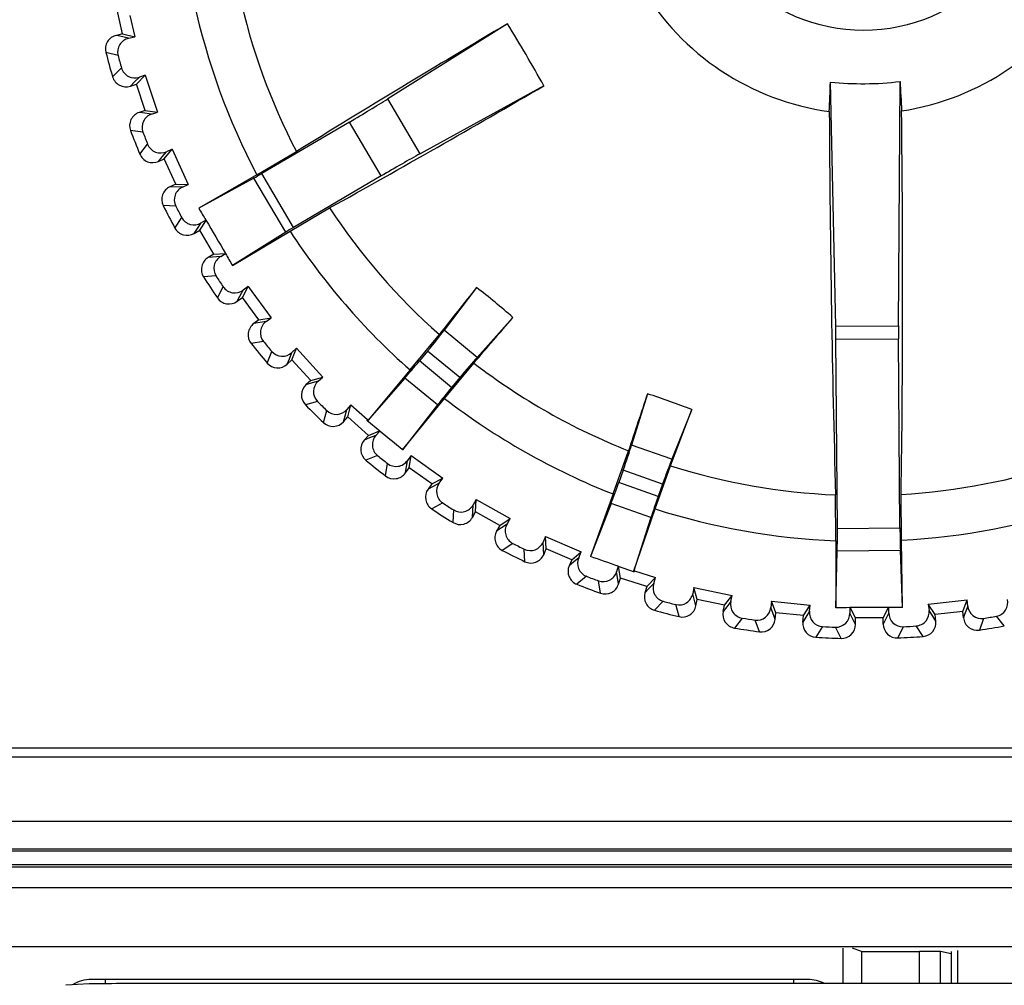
# Model space of a CAD drawing. Header units: millimetres. Extents: x 0 to 2125, y 1 to 1486.
# Tile 35 of 55: x 420 to 434, y 1229 to 1243. Entities that reach past the tile are written whole.
import ezdxf

# ---------------------------------------------------------------- set-up
doc = ezdxf.new("R2010")
doc.units = ezdxf.units.MM
doc.header["$LTSCALE"] = 77.505185
doc.layers.get('0').update_dxf_attribs({"linetype": 'CONTINUOUS'})

msp = doc.modelspace()

# ---------------------------------------------------------------- linework, layer by layer
at = {"linetype": 'Continuous'}
for p, q in [((421.22832, 1242.57395), (421.14219, 1242.96457)), ((421.33322, 1242.84141), (421.40179, 1242.53031)), ((426.76008, 1242.72049), (425.03876, 1241.64015)), ((421.22832, 1242.57395), (421.13774, 1242.55398)), ((421.18588, 1242.54226), (421.13774, 1242.55398)), ((421.31372, 1242.51123), (421.18588, 1242.54226)), ((421.22832, 1242.57395), (421.40179, 1242.53031)), ((421.31372, 1242.51123), (421.40179, 1242.53031)), ((421.16181, 1242.26483), (420.98716, 1242.30866)), ((421.08394, 1241.95815), (421.21136, 1242.08539)), ((421.42705, 1241.85418), (421.55355, 1241.98065)), ((421.55355, 1241.98065), (421.46817, 1241.95183)), ((421.55355, 1241.98065), (421.73063, 1241.44943)), ((421.33905, 1241.82485), (421.39997, 1241.88481)), ((421.33905, 1241.82485), (421.42705, 1241.85418)), ((421.39997, 1241.88481), (421.46817, 1241.95183)), ((421.55355, 1241.47471), (421.42705, 1241.85418)), ((427.28457, 1241.82778), (425.50295, 1240.85008)), ((431.47839, 1238.3717), (431.40218, 1241.8827)), ((432.38091, 1238.37855), (432.40378, 1241.89031)), ((425.50295, 1240.85008), (425.03876, 1241.64015)), ((421.55355, 1241.47471), (421.46555, 1241.44537)), ((421.51465, 1241.43875), (421.46555, 1241.44537)), ((421.64503, 1241.42126), (421.51465, 1241.43875)), ((421.55355, 1241.47471), (421.73063, 1241.44943)), ((421.64503, 1241.42126), (421.73063, 1241.44943)), ((424.48869, 1241.30749), (423.22708, 1240.56627)), ((424.94459, 1240.53151), (424.48869, 1241.30749)), ((421.51971, 1241.16032), (421.34144, 1241.18565)), ((421.47432, 1240.84719), (421.58774, 1240.98704)), ((421.79629, 1240.80728), (421.85711, 1240.88106)), ((421.82643, 1240.77965), (421.93901, 1240.91865)), ((421.93901, 1240.91865), (421.85711, 1240.88106)), ((421.93901, 1240.91865), (422.17064, 1240.40885)), ((423.15681, 1240.54929), (423.726, 1240.8837)), ((421.74198, 1240.74128), (421.79629, 1240.80728)), ((421.74198, 1240.74128), (421.82643, 1240.77965)), ((421.99189, 1240.41548), (421.82643, 1240.77965)), ((423.15681, 1240.54929), (422.32123, 1240.06673)), ((423.68299, 1239.79029), (423.22708, 1240.56627)), ((421.99189, 1240.41548), (421.90744, 1240.3771)), ((421.99189, 1240.41548), (422.17064, 1240.40885)), ((422.08847, 1240.37188), (422.17064, 1240.40885)), ((423.11541, 1240.50256), (422.32123, 1240.06673)), ((423.57297, 1239.72376), (423.11541, 1240.50256)), ((424.94459, 1240.53151), (423.68299, 1239.79029)), ((422.08847, 1240.37188), (421.90744, 1240.3771)), ((421.99111, 1240.09928), (421.81116, 1240.10584)), ((423.63395, 1239.73718), (424.20313, 1240.07158)), ((421.97869, 1239.78311), (422.07688, 1239.93406)), ((422.30307, 1239.77708), (422.35585, 1239.85682)), ((422.33593, 1239.75275), (422.42737, 1239.89351)), ((422.42542, 1239.89805), (422.35585, 1239.85682)), ((422.25595, 1239.70576), (422.30307, 1239.77708)), ((422.25595, 1239.70576), (422.33593, 1239.75275)), ((422.53856, 1239.40787), (422.33593, 1239.75275)), ((422.80567, 1239.24218), (423.63395, 1239.73718)), ((423.57297, 1239.72376), (422.80567, 1239.24218)), ((422.53856, 1239.40787), (422.45858, 1239.36088)), ((422.53856, 1239.40787), (422.70603, 1239.41922)), ((422.63916, 1239.37461), (422.70904, 1239.41531)), ((422.63916, 1239.37461), (422.45858, 1239.36088)), ((422.57083, 1239.09332), (422.39118, 1239.08103)), ((422.59153, 1238.77759), (422.6734, 1238.93797)), ((422.91476, 1238.80549), (422.95892, 1238.89032)), ((422.94998, 1238.78473), (423.03121, 1238.9441)), ((423.03121, 1238.9441), (422.95892, 1238.89032)), ((423.03121, 1238.9441), (423.36377, 1238.4936)), ((426.31708, 1238.92748), (425.85082, 1238.3128)), ((422.87536, 1238.72964), (422.91476, 1238.80549)), ((422.87536, 1238.72964), (422.94998, 1238.78473)), ((423.18755, 1238.46292), (422.94998, 1238.78473)), ((423.18755, 1238.46292), (423.11292, 1238.40783)), ((423.29108, 1238.44036), (423.11292, 1238.40783)), ((423.18755, 1238.46292), (423.36377, 1238.4936)), ((423.29108, 1238.44036), (423.36377, 1238.4936)), ((426.8387, 1238.4965), (426.32298, 1237.92268)), ((426.32298, 1237.92268), (425.85082, 1238.3128)), ((431.47839, 1238.3717), (432.38091, 1238.37855)), ((423.25252, 1238.15347), (423.07514, 1238.12247)), ((425.3603, 1237.74222), (425.78051, 1238.2508)), ((431.48108, 1238.18441), (432.38106, 1238.19125)), ((431.50174, 1235.46366), (431.48108, 1238.18441)), ((432.40172, 1235.4705), (432.38106, 1238.19125)), ((423.30612, 1237.84163), (423.37077, 1238.00969)), ((423.62466, 1237.90317), (423.65971, 1237.99214)), ((423.72598, 1238.05319), (423.65971, 1237.99214)), ((423.66186, 1237.88621), (423.72598, 1238.05319)), ((423.72598, 1238.05319), (424.10381, 1237.63993)), ((425.61167, 1238.01355), (425.49392, 1237.87104)), ((426.07421, 1237.63138), (425.61167, 1238.01355)), ((423.5934, 1237.82362), (423.62466, 1237.90317)), ((423.5934, 1237.82362), (423.66186, 1237.88621)), ((423.93176, 1237.59099), (423.66186, 1237.88621)), ((425.95646, 1237.48887), (425.49392, 1237.87104)), ((425.3603, 1237.74222), (424.75594, 1237.0218)), ((425.85515, 1237.33336), (426.27536, 1237.84194)), ((423.93176, 1237.59099), (423.8633, 1237.5284)), ((423.93176, 1237.59099), (424.10381, 1237.63993)), ((424.03708, 1237.57937), (423.9549, 1237.55523)), ((424.03708, 1237.57937), (424.10381, 1237.63993)), ((425.28606, 1237.62588), (424.74639, 1237.01036)), ((425.7549, 1237.23851), (425.28606, 1237.62588)), ((426.07421, 1237.63138), (425.95646, 1237.48887)), ((423.9549, 1237.55523), (423.8633, 1237.5284)), ((424.02872, 1237.29002), (423.85556, 1237.24066)), ((425.25114, 1236.59109), (425.85515, 1237.33336)), ((428.77289, 1237.39929), (428.54498, 1236.66221)), ((424.11462, 1236.9855), (424.16135, 1237.1594)), ((424.42499, 1237.08), (424.45054, 1237.17215)), ((424.51007, 1237.23979), (424.45054, 1237.17215)), ((424.46376, 1237.06701), (424.51007, 1237.23979)), ((424.51007, 1237.23979), (424.74845, 1237.02845)), ((425.7549, 1237.23851), (425.25114, 1236.59109)), ((429.41045, 1237.1727), (429.12209, 1236.45711)), ((424.40221, 1236.99761), (424.42499, 1237.08)), ((424.40221, 1236.99761), (424.46376, 1237.06701)), ((424.76304, 1236.80163), (424.46376, 1237.06701)), ((424.73832, 1237.01703), (424.74133, 1237.02067)), ((424.9245, 1236.8632), (424.73832, 1237.01703)), ((424.75594, 1237.0218), (424.74133, 1237.02067)), ((424.74845, 1237.02845), (424.75594, 1237.0218)), ((424.76304, 1236.80163), (424.92184, 1236.86539)), ((424.86899, 1236.80108), (424.92449, 1236.8632)), ((424.76304, 1236.80163), (424.70149, 1236.73222)), ((424.77855, 1236.76386), (424.70149, 1236.73222)), ((424.86899, 1236.80108), (424.77855, 1236.76386)), ((428.27919, 1235.95828), (428.50011, 1236.57991)), ((429.12209, 1236.45711), (428.54498, 1236.66221)), ((424.89093, 1236.51245), (424.72387, 1236.44525)), ((425.29294, 1236.26067), (425.32276, 1236.4393)), ((425.37489, 1236.5128), (425.32276, 1236.4393)), ((425.34689, 1236.33613), (425.37489, 1236.5128)), ((425.37489, 1236.5128), (425.83039, 1236.18712)), ((425.00819, 1236.21857), (425.03648, 1236.3964)), ((425.29294, 1236.26067), (425.34689, 1236.33613)), ((425.67227, 1236.10348), (425.34689, 1236.33613)), ((428.42259, 1236.29922), (428.36069, 1236.12503)), ((428.98795, 1236.09829), (428.42259, 1236.29922)), ((428.88403, 1235.74332), (429.10495, 1236.36495)), ((425.67227, 1236.10348), (425.83039, 1236.18712)), ((425.7777, 1236.11401), (425.83039, 1236.18712)), ((425.67227, 1236.10348), (425.61832, 1236.02802)), ((425.69165, 1236.06754), (425.61832, 1236.02802)), ((425.7777, 1236.11401), (425.69165, 1236.06754)), ((428.92604, 1235.9241), (428.36069, 1236.12503)), ((428.98795, 1236.09829), (428.92604, 1235.9241)), ((426.31096, 1235.88019), (426.2668, 1235.80165)), ((426.30158, 1235.70156), (426.31096, 1235.88019)), ((426.31096, 1235.88019), (426.79801, 1235.60391)), ((428.27919, 1235.95828), (427.95199, 1235.05899)), ((431.48214, 1235.28513), (431.47713, 1235.94526)), ((432.42402, 1235.29228), (432.41901, 1235.95242)), ((425.82969, 1235.82925), (425.67057, 1235.74496)), ((425.97702, 1235.54924), (425.98658, 1235.72905)), ((426.25581, 1235.62088), (426.2668, 1235.80165)), ((428.24921, 1235.82356), (427.95199, 1235.05899)), ((428.82227, 1235.6199), (428.24921, 1235.82356)), ((428.57577, 1234.85493), (428.88403, 1235.74332)), ((426.25581, 1235.62088), (426.30158, 1235.70156)), ((426.6495, 1235.5042), (426.30158, 1235.70156)), ((426.6495, 1235.5042), (426.79801, 1235.60391)), ((426.75325, 1235.5257), (426.79801, 1235.60391)), ((428.82227, 1235.6199), (428.57085, 1234.84086)), ((426.6495, 1235.5042), (426.60373, 1235.42352)), ((426.67253, 1235.47048), (426.60373, 1235.42352)), ((426.75325, 1235.5257), (426.67253, 1235.47048)), ((431.50174, 1235.46366), (432.40172, 1235.4705)), ((427.30803, 1235.34889), (427.27232, 1235.26616)), ((427.31737, 1235.17026), (427.30803, 1235.34889)), ((427.30803, 1235.34889), (427.82129, 1235.12503)), ((426.83472, 1235.24793), (426.68528, 1235.14746)), ((427.01052, 1234.98485), (427.00122, 1235.16468)), ((427.28029, 1235.08524), (427.27232, 1235.26616)), ((427.28029, 1235.08524), (427.31737, 1235.17026)), ((427.68402, 1235.01035), (427.31737, 1235.17026)), ((431.48214, 1235.28513), (431.48226, 1234.32021)), ((432.43856, 1234.32747), (432.42402, 1235.29228)), ((427.68402, 1235.01035), (427.82129, 1235.12503)), ((427.78496, 1235.04257), (427.71044, 1234.97923)), ((427.78496, 1235.04257), (427.82129, 1235.12503)), ((431.48226, 1234.32021), (431.5001, 1235.14225)), ((431.5001, 1235.14225), (432.40824, 1235.14915)), ((432.43856, 1234.32747), (432.40824, 1235.14915)), ((427.68402, 1235.01035), (427.64693, 1234.92532)), ((427.71044, 1234.97923), (427.64693, 1234.92532)), ((428.35315, 1234.91823), (428.32831, 1234.83872)), ((428.35315, 1234.91823), (428.58071, 1234.83736)), ((428.38314, 1234.74805), (428.35639, 1234.91708)), ((427.89501, 1234.77484), (427.7569, 1234.65931)), ((428.3489, 1234.70113), (428.32831, 1234.83872)), ((428.35515, 1234.65962), (428.38314, 1234.74805)), ((428.76449, 1234.62734), (428.38314, 1234.74805)), ((428.57577, 1234.85493), (428.58229, 1234.84181)), ((428.57577, 1234.85493), (428.58531, 1234.85191)), ((428.58071, 1234.83736), (428.58229, 1234.84181)), ((428.58531, 1234.85191), (428.88902, 1234.75574)), ((428.76449, 1234.62734), (428.88902, 1234.75574)), ((428.86151, 1234.66994), (428.88902, 1234.75574)), ((428.09734, 1234.53158), (428.0693, 1234.70945)), ((428.35515, 1234.65962), (428.3489, 1234.70113)), ((428.76449, 1234.62734), (428.7365, 1234.53891)), ((428.79402, 1234.59915), (428.7365, 1234.53891)), ((428.86151, 1234.66994), (428.79402, 1234.59915)), ((429.44092, 1234.61234), (429.42319, 1234.524)), ((429.4872, 1234.43956), (429.44092, 1234.61234)), ((429.44092, 1234.61234), (429.98951, 1234.50009)), ((429.45805, 1234.38931), (429.42319, 1234.524)), ((429.87908, 1234.35937), (429.98951, 1234.50009)), ((429.97111, 1234.41188), (429.98951, 1234.50009)), ((428.99895, 1234.41518), (428.87366, 1234.28584)), ((429.2256, 1234.1944), (429.17912, 1234.36836)), ((429.4686, 1234.34868), (429.45805, 1234.38931)), ((429.4686, 1234.34868), (429.4872, 1234.43956)), ((429.87908, 1234.35937), (429.4872, 1234.43956)), ((429.86048, 1234.26849), (429.87908, 1234.35937)), ((429.9114, 1234.33442), (429.86048, 1234.26849)), ((429.97111, 1234.41188), (429.9114, 1234.33442)), ((430.55337, 1234.41516), (430.54497, 1234.32545)), ((430.59372, 1234.19514), (430.54497, 1234.32545)), ((430.61746, 1234.24816), (430.55337, 1234.41516)), ((430.55337, 1234.41516), (431.11068, 1234.36086)), ((431.01557, 1234.20937), (431.11068, 1234.36086)), ((431.10161, 1234.27121), (431.11068, 1234.36086)), ((431.68047, 1234.3241), (431.68136, 1234.24524)), ((431.76153, 1234.17596), (431.68603, 1234.32417)), ((432.16152, 1234.17899), (432.23475, 1234.32833)), ((432.24062, 1234.24949), (432.24032, 1234.32835)), ((432.80948, 1234.37376), (433.3659, 1234.43652)), ((432.90688, 1234.22373), (432.80948, 1234.37376)), ((432.80948, 1234.37376), (432.81991, 1234.28426)), ((433.30436, 1234.26857), (433.3659, 1234.43652)), ((433.37566, 1234.34694), (433.33145, 1234.22304)), ((433.37566, 1234.34694), (433.3659, 1234.43652)), ((430.13443, 1234.17288), (430.02335, 1234.03115)), ((430.60846, 1234.15584), (430.59372, 1234.19514)), ((430.60846, 1234.15584), (430.61746, 1234.24816)), ((431.01557, 1234.20937), (430.61746, 1234.24816)), ((431.00658, 1234.11705), (431.01557, 1234.20937)), ((431.05032, 1234.18794), (431.00658, 1234.11705)), ((431.10161, 1234.27121), (431.05032, 1234.18794)), ((431.725, 1234.15771), (431.68136, 1234.24524)), ((432.16152, 1234.17899), (431.76153, 1234.17596)), ((431.76223, 1234.0832), (431.76153, 1234.17596)), ((432.16222, 1234.08624), (432.16152, 1234.17899)), ((432.24062, 1234.24949), (432.19832, 1234.16131)), ((432.87246, 1234.20177), (432.81991, 1234.28426)), ((432.91728, 1234.13156), (432.87246, 1234.20177)), ((433.30436, 1234.26857), (432.90688, 1234.22373)), ((432.91728, 1234.13156), (432.90688, 1234.22373)), ((433.31476, 1234.17639), (433.30436, 1234.26857)), ((433.33145, 1234.22304), (433.31476, 1234.17639)), ((433.60484, 1234.17011), (433.54299, 1234.00099)), ((433.90169, 1234.0606), (433.78848, 1234.20062)), ((430.38291, 1233.977), (430.3185, 1234.14515)), ((431.28901, 1234.05059), (431.19336, 1233.89803)), ((431.55661, 1233.88176), (431.47498, 1234.04226)), ((431.76223, 1234.0832), (431.725, 1234.15771)), ((432.19832, 1234.16131), (432.16222, 1234.08624)), ((432.45006, 1234.04967), (432.37087, 1233.88794)), ((432.73384, 1233.90973), (432.63588, 1234.06082)), ((443.37837, 1232.30216), (383.37837, 1232.30216)), ((383.42837, 1232.17716), (443.32837, 1232.17716)), ((381.87837, 1231.25515), (444.87837, 1231.25515)), ((381.87837, 1230.85521), (444.87837, 1230.85521)), ((381.87837, 1230.82716), (444.87837, 1230.82716)), ((381.79821, 1230.59739), (444.95854, 1230.59739)), ((444.92878, 1230.62716), (381.82797, 1230.62716)), ((381.79821, 1230.29744), (444.95854, 1230.29744)), ((469.07837, 1229.44479), (357.65093, 1229.44479)), ((431.57837, 1229.42909), (431.57837, 1228.91773)), ((431.84983, 1229.37777), (431.72155, 1229.42909)), ((431.84983, 1229.37777), (432.68356, 1229.37777)), ((431.84983, 1229.37777), (431.84983, 1228.91773)), ((432.68356, 1228.91773), (432.68356, 1229.37777)), ((433.13547, 1229.34636), (432.98352, 1229.37674)), ((432.98352, 1228.91773), (432.98352, 1229.37674)), ((433.13547, 1229.37777), (433.13547, 1228.91773)), ((433.22837, 1229.39523), (433.22837, 1228.91773)), ((431.07837, 1228.97716), (420.77837, 1228.97716)), ((420.97837, 1228.97716), (420.97837, 1228.91571)), ((430.87837, 1228.91776), (430.87837, 1228.97716)), ((420.74842, 1228.91295), (420.41047, 1228.89272)), ((438.09143, 1228.91773), (421.74461, 1228.91773))]:
    msp.add_line(p, q, dxfattribs=at)
msp.add_circle((431.87837, 1245.12716), 2.5013, dxfattribs=at)
for centre, radius, start, end in [((431.87837, 1245.12716), 3.7, 278.511724, 22.358428), ((431.87837, 1245.12716), 3.7, 158.511724, 262.358428), ((431.87837, 1245.12716), 9.19066, 192.436343, 207.497809), ((431.87837, 1245.12716), 9.85, 192.302332, 207.69458), ((534.39407, 1061.50253), 210.77245, 120.7080985, 121.6722486), ((403.60893, 1228.5183), 27.16023, 29.342911, 31.527241), ((421.18074, 1242.35871), 0.19995, 102.420112, 194.496899), ((431.87837, 1245.12716), 11.25, 194.509088, 196.361064), ((431.87837, 1245.12716), 11.09223, 194.95429, 195.915861), ((421.27578, 1242.01452), 0.19995, 196.373187, 288.450105), ((329.81434, 1409.26865), 193.7444, 299.1555328, 300.2044236), ((404.04492, 1242.69484), 27.36932, 357.414108, 358.299594), ((431.86916, 1246.34014), 4.48183, 264.019261, 276.850891), ((459.74556, 1243.11781), 27.36932, 182.570557, 183.456044), ((421.52873, 1241.25567), 0.19995, 108.420112, 200.4969), ((431.87837, 1245.12716), 11.25, 200.509088, 202.361064), ((431.87837, 1245.12716), 11.09223, 200.95429, 201.915861), ((421.65922, 1240.92329), 0.19995, 202.373187, 294.450105), ((421.9901, 1240.19504), 0.19995, 114.419948, 206.497064), ((431.87837, 1245.12716), 11.25, 206.509088, 208.361064), ((431.87837, 1245.12716), 11.09223, 206.95429, 207.915861), ((431.5532, 1245.61344), 10.77011, 210.998074, 212.052824), ((431.87837, 1245.12716), 9.19066, 213.372343, 228.433809), ((654.7622, 1376.07581), 269.30483, 210.3755186, 210.4946359), ((422.15462, 1239.87813), 0.19995, 208.373187, 300.450105), ((431.87837, 1245.12716), 9.85, 213.175571, 228.567819), ((432.14478, 1244.60635), 10.77002, 208.81732, 209.872078), ((422.55982, 1239.18846), 0.19995, 120.420031, 212.49698), ((431.87837, 1245.12716), 11.25, 212.509088, 214.361064), ((431.87837, 1245.12716), 11.09223, 212.95429, 213.915861), ((555.70098, 1135.78102), 165.46717, 141.4377086, 141.7367434), ((419.31046, 1229.91621), 11.41472, 48.736656, 52.133496), ((422.75656, 1238.89048), 0.19995, 214.373187, 306.450105), ((305.20251, 1342.61351), 160.11157, 319.1284071, 319.4374444), ((423.23163, 1238.24694), 0.19995, 126.420222, 218.496789), ((431.87837, 1245.12716), 11.09223, 218.95429, 219.915861), ((431.87837, 1245.12716), 11.25, 218.509088, 220.361064), ((423.45844, 1237.97115), 0.19995, 220.373185, 312.450107), ((431.87837, 1245.12716), 9.19066, 232.436343, 248.433809), ((423.99818, 1237.3808), 0.19995, 132.420113, 224.496898), ((431.87837, 1245.12716), 11.09223, 224.95429, 225.915861), ((431.87837, 1245.12716), 9.85, 232.302332, 248.567819), ((585.63215, 1184.72522), 165.46717, 161.4377086, 161.7367434), ((425.27085, 1226.53506), 11.41472, 68.736656, 72.133496), ((431.87837, 1245.12716), 11.25, 224.509088, 226.361064), ((279.49971, 1293.40866), 160.11157, 339.1284071, 339.4374444), ((424.25258, 1237.13023), 0.19995, 226.373186, 318.450107), ((404.92578, 1212.51081), 31.51159, 49.833398, 50.606416), ((424.85106, 1236.59953), 0.19995, 138.420148, 230.496864), ((431.87837, 1245.12716), 11.25, 230.509088, 232.361064), ((431.87837, 1245.12716), 11.09223, 230.95429, 231.915861), ((431.87837, 1245.12716), 9.19066, 252.436343, 267.497809), ((431.87837, 1245.12716), 9.19066, 273.372343, 288.433809), ((425.13026, 1236.37693), 0.19995, 232.373187, 324.450105), ((425.78094, 1235.91169), 0.19995, 144.420154, 236.496857), ((431.87837, 1245.12716), 11.25, 236.509088, 238.361064), ((431.87837, 1245.12716), 11.09223, 236.95429, 237.915861), ((431.87837, 1245.12716), 9.85, 252.302332, 267.69458), ((431.87837, 1245.12716), 9.85, 273.175571, 288.567819), ((426.08187, 1235.71949), 0.19995, 238.373187, 330.450105), ((426.77762, 1235.32481), 0.19995, 150.420051, 242.496961), ((431.87837, 1245.12716), 11.09223, 242.95429, 243.915861), ((431.87837, 1245.12716), 11.25, 242.509088, 244.361064), ((427.097, 1235.16513), 0.19995, 244.373187, 336.450105), ((417.71193, 1205.25762), 31.51159, 70.263736, 71.036754), ((427.83019, 1234.84534), 0.19995, 156.420041, 248.49697), ((431.87837, 1245.12716), 11.09223, 248.95429, 249.915861), ((431.87837, 1245.12716), 11.25, 248.509088, 250.361064), ((428.1645, 1234.71991), 0.19995, 250.373187, 342.450105), ((428.92711, 1234.47851), 0.19995, 162.420048, 254.496963), ((431.87837, 1245.12716), 11.09223, 254.95429, 255.915861), ((429.2727, 1234.38872), 0.19995, 256.373187, 348.450105), ((432.20116, 1202.73031), 31.59808, 90.944205, 91.303684), ((432.19965, 1202.81807), 31.51031, 89.926061, 90.944091), ((432.19948, 1202.7303), 31.59808, 89.566468, 89.925946), ((431.87837, 1245.12716), 11.25, 254.509088, 256.361064), ((430.05636, 1234.22836), 0.19995, 168.420126, 260.496885), ((431.87837, 1245.12716), 11.09223, 260.95429, 261.915861), ((433.51345, 1234.19875), 0.19995, 186.42017, 278.496841), ((431.87837, 1245.12716), 11.09223, 278.95429, 279.915861), ((431.87837, 1245.12716), 11.25, 260.509088, 262.361064), ((430.40945, 1234.17518), 0.19995, 262.373187, 354.450105), ((431.20558, 1234.09761), 0.19995, 174.420221, 266.49679), ((431.87837, 1245.12716), 11.09223, 266.95429, 267.915861), ((431.56229, 1234.08163), 0.19995, 268.373187, 0.450105), ((432.36216, 1234.0877), 0.19995, 180.420047, 272.496964), ((431.87837, 1245.12716), 11.09223, 272.95429, 273.915861), ((432.71859, 1234.1091), 0.19995, 274.373187, 6.450105), ((431.87837, 1245.12716), 11.25, 278.509088, 280.361064), ((431.87837, 1245.12716), 11.25, 266.509088, 268.361064), ((431.87837, 1245.12716), 11.25, 272.509088, 274.361064), ((420.77837, 1228.47716), 0.5, 90, 122.545409), ((431.07837, 1228.47716), 0.5, 61.791179, 90.000001)]:
    msp.add_arc(centre, radius, start, end, dxfattribs=at)
for centre, major_axis, ratio, start_param, end_param in [((424.471, 1241.3376), (0.8622, 0.50656), 0.03492077, -1.57079633, -0.87266463), ((424.96228, 1240.5014), (0.8622, 0.50656), 0.03492077, 0.87266463, 1.57079633), ((423.22354, 1240.57229), (0.17244, 0.10131), 0.03492077, -2.26892803, -1.57079633), ((423.68653, 1239.78427), (0.17244, 0.10131), 0.03492077, 1.57079633, 2.26892803), ((425.59821, 1238.02468), (0.31848, 0.38545), 0.03492077, -1.57079633, -0.6981317), ((431.46362, 1238.18428), (-0.0038, 0.49999), 0.03492077, -1.57079633, -1.18682389), ((432.39852, 1238.19138), (-0.0038, 0.49999), 0.03492077, 1.18682389, 1.57079633), ((425.48046, 1237.88217), (0.31848, 0.38545), 0.03492077, -2.26892803, -1.57079633), ((426.08767, 1237.62026), (0.31848, 0.38545), 0.03492077, 0.6981317, 1.57079633), ((425.96992, 1237.47775), (0.31848, 0.38545), 0.03492077, -4.71238898, -4.01425728), ((428.40614, 1236.30506), (0.16744, 0.47113), 0.03492077, -1.57079633, -0.6981317), ((429.0044, 1236.09245), (0.16744, 0.47113), 0.03492077, 0.6981317, 1.57079633), ((428.34423, 1236.13088), (0.16744, 0.47113), 0.03492077, -2.26892803, -1.57079633), ((428.9425, 1235.91826), (0.16744, 0.47113), 0.03492077, -4.71238898, -4.01425728), ((431.48428, 1235.46353), (-0.0038, 0.49999), 0.03492077, -2.26892803, -1.57079633), ((432.41918, 1235.47063), (-0.0038, 0.49999), 0.03492077, -4.71238898, -4.01425728), ((432.68356, 1229.37673), (0.3, 0), 0.00349067, 0.01745329, 1.57079633), ((421.74461, 1228.91249), (1, 0), 0.00523604, 1.57079633, 3.05432619)]:
    msp.add_ellipse(centre, major_axis=major_axis, ratio=ratio, start_param=start_param, end_param=end_param, dxfattribs=at)
for points, knots in [([(421.31372, 1242.51123), (421.26275, 1242.50019), (421.16485, 1242.43385), (421.14818, 1242.31587), (421.16181, 1242.26483)], [0, 0, 0, 0, 0.49675778, 1, 1, 1, 1]), ([(421.21136, 1242.08539), (421.22584, 1242.03458), (421.30069, 1241.94187), (421.41876, 1241.93516), (421.46817, 1241.95183)], [0, 0, 0, 0, 0.50324222, 1, 1, 1, 1]), ([(421.64503, 1241.42126), (421.5955, 1241.40495), (421.50507, 1241.32874), (421.50082, 1241.20966), (421.51971, 1241.16032)], [0, 0, 0, 0, 0.49675778, 1, 1, 1, 1]), ([(431.38636, 1241.46002), (431.39095, 1240.50189), (431.41003, 1238.66342), (431.45035, 1236.82526), (431.47713, 1235.94526)], [0, 0, 0, 0, 0.52114045, 1, 1, 1, 1]), ([(432.41901, 1235.95242), (432.43242, 1236.83272), (432.44483, 1238.67128), (432.43598, 1240.50983), (432.42602, 1241.46791)], [0, 0, 0, 0, 0.47885966, 1, 1, 1, 1]), ([(421.58774, 1240.98704), (421.60746, 1240.93803), (421.69159, 1240.85365), (421.80972, 1240.85931), (421.85711, 1240.88106)], [0, 0, 0, 0, 0.50324222, 1, 1, 1, 1]), ([(422.08847, 1240.37188), (422.04091, 1240.35049), (421.95894, 1240.26524), (421.96716, 1240.14637), (421.99111, 1240.09928)], [0, 0, 0, 0, 0.49675778, 1, 1, 1, 1]), ([(422.07688, 1239.93406), (422.10161, 1239.88737), (422.1941, 1239.81225), (422.31098, 1239.83023), (422.35585, 1239.85682)], [0, 0, 0, 0, 0.50324222, 1, 1, 1, 1]), ([(422.63916, 1239.37461), (422.59409, 1239.34836), (422.52149, 1239.25501), (422.54209, 1239.13765), (422.57083, 1239.09332)], [0, 0, 0, 0, 0.49675778, 1, 1, 1, 1]), ([(422.6734, 1238.93797), (422.70288, 1238.89413), (422.80271, 1238.82908), (422.91707, 1238.85919), (422.95892, 1238.89032)], [0, 0, 0, 0, 0.50324222, 1, 1, 1, 1]), ([(423.29108, 1238.44036), (423.249, 1238.40954), (423.18655, 1238.30912), (423.21931, 1238.19455), (423.25252, 1238.15347)], [0, 0, 0, 0, 0.49675778, 1, 1, 1, 1]), ([(423.37077, 1238.00969), (423.40467, 1237.96917), (423.51075, 1237.91492), (423.62135, 1237.95681), (423.65971, 1237.99214)], [0, 0, 0, 0, 0.50324222, 1, 1, 1, 1]), ([(424.03708, 1237.57937), (423.99846, 1237.54433), (423.94684, 1237.43792), (423.9914, 1237.32741), (424.02872, 1237.29002)], [0, 0, 0, 0, 0.49675778, 1, 1, 1, 1]), ([(424.16135, 1237.1594), (424.1993, 1237.12264), (424.31048, 1237.07977), (424.41609, 1237.133), (424.45054, 1237.17215)], [0, 0, 0, 0, 0.50324222, 1, 1, 1, 1]), ([(424.86899, 1236.80108), (424.83425, 1236.76219), (424.79404, 1236.65098), (424.8499, 1236.54573), (424.89093, 1236.51245)], [0, 0, 0, 0, 0.49675778, 1, 1, 1, 1]), ([(425.03648, 1236.3964), (425.07807, 1236.36381), (425.19312, 1236.3328), (425.29258, 1236.39677), (425.32276, 1236.4393)], [0, 0, 0, 0, 0.50324222, 1, 1, 1, 1]), ([(425.7777, 1236.11401), (425.74721, 1236.0717), (425.71885, 1235.9569), (425.7854, 1235.85806), (425.82969, 1235.82925)], [0, 0, 0, 0, 0.49675778, 1, 1, 1, 1]), ([(425.98658, 1235.72905), (426.03134, 1235.70099), (426.149, 1235.68217), (426.24123, 1235.75619), (426.2668, 1235.80165)], [0, 0, 0, 0, 0.50324222, 1, 1, 1, 1]), ([(426.75325, 1235.5257), (426.72735, 1235.48043), (426.71115, 1235.36329), (426.78767, 1235.27195), (426.83472, 1235.24793)], [0, 0, 0, 0, 0.49675778, 1, 1, 1, 1]), ([(427.00122, 1235.16468), (427.04867, 1235.14145), (427.16766, 1235.13503), (427.25165, 1235.21828), (427.27232, 1235.26616)], [0, 0, 0, 0, 0.50324222, 1, 1, 1, 1]), ([(427.78496, 1235.04257), (427.76393, 1234.99484), (427.76006, 1234.87664), (427.84571, 1234.79381), (427.89501, 1234.77484)], [0, 0, 0, 0, 0.49679549, 1, 1, 1, 1]), ([(428.0693, 1234.70945), (428.11892, 1234.69131), (428.23792, 1234.69736), (428.31275, 1234.78894), (428.32831, 1234.83872)], [0, 0, 0, 0, 0.50324222, 1, 1, 1, 1]), ([(428.86151, 1234.66994), (428.84558, 1234.62028), (428.85409, 1234.50232), (428.94792, 1234.42889), (428.99895, 1234.41518)], [0, 0, 0, 0, 0.49675778, 1, 1, 1, 1]), ([(429.17912, 1234.36836), (429.23036, 1234.35551), (429.34808, 1234.37397), (429.41292, 1234.47287), (429.42319, 1234.524)], [0, 0, 0, 0, 0.50324222, 1, 1, 1, 1]), ([(429.97111, 1234.41188), (429.96046, 1234.36082), (429.98125, 1234.2444), (430.08225, 1234.18118), (430.13443, 1234.17288)], [0, 0, 0, 0, 0.49675778, 1, 1, 1, 1]), ([(430.3185, 1234.14515), (430.37081, 1234.13772), (430.48595, 1234.16839), (430.54011, 1234.27352), (430.54497, 1234.32545)], [0, 0, 0, 0, 0.50324222, 1, 1, 1, 1]), ([(433.37566, 1234.34694), (433.38132, 1234.2951), (433.43706, 1234.1908), (433.55265, 1234.16188), (433.60484, 1234.17011)], [0, 0, 0, 0, 0.49675778, 1, 1, 1, 1]), ([(433.78848, 1234.20062), (433.84052, 1234.20972), (433.94055, 1234.27447), (433.95956, 1234.39119), (433.94814, 1234.44208)], [0, 0, 0, 0, 0.50324222, 1, 1, 1, 1]), ([(431.10161, 1234.27121), (431.09636, 1234.21933), (431.1292, 1234.10572), (431.23626, 1234.0534), (431.28901, 1234.05059)], [0, 0, 0, 0, 0.49675778, 1, 1, 1, 1]), ([(431.47498, 1234.04226), (431.52778, 1234.04034), (431.63908, 1234.08287), (431.68195, 1234.19309), (431.68136, 1234.24524)], [0, 0, 0, 0, 0.50324222, 1, 1, 1, 1]), ([(432.24062, 1234.24949), (432.24082, 1234.19734), (432.28536, 1234.08778), (432.3973, 1234.04694), (432.45006, 1234.04967)], [0, 0, 0, 0, 0.49675778, 1, 1, 1, 1]), ([(432.63588, 1234.06082), (432.68859, 1234.06443), (432.79484, 1234.11836), (432.82595, 1234.23246), (432.81991, 1234.28426)], [0, 0, 0, 0, 0.50324222, 1, 1, 1, 1])]:
    msp.add_open_spline(points, degree=3, knots=knots, dxfattribs=at)

doc.saveas('drawing.dxf')
